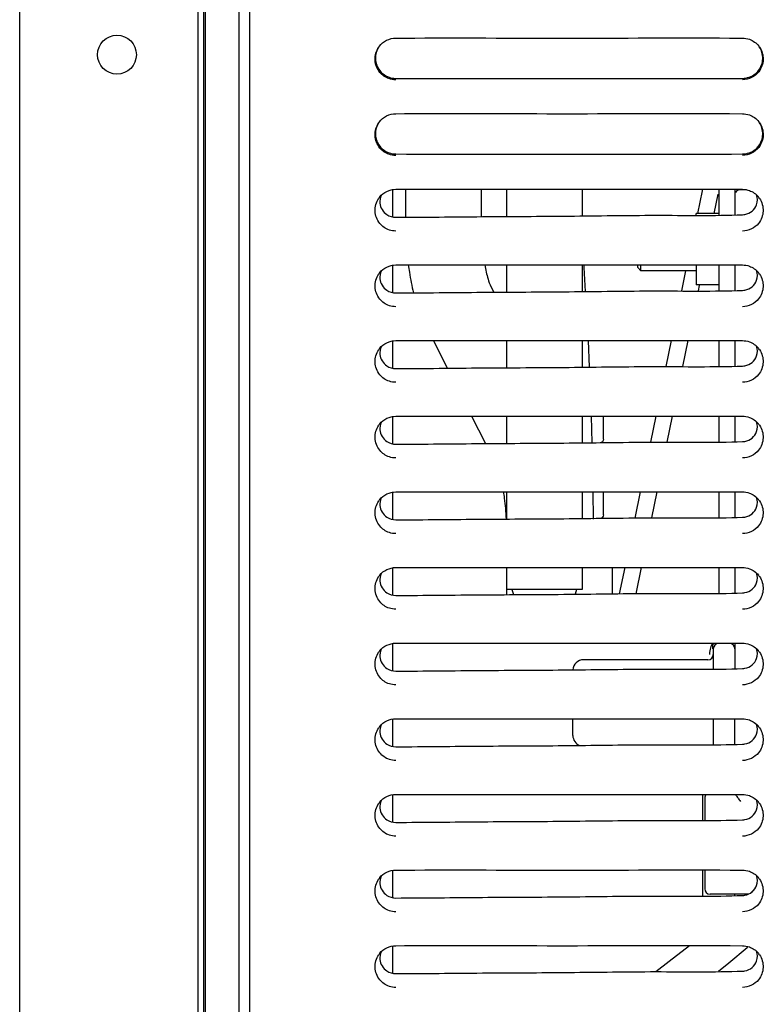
# Model space of a CAD drawing. Header units: millimetres. Extents: x 0 to 1500, y 0 to 1400.
# Tile 2 of 60: x 192 to 261, y 528 to 619. Entities that reach past the tile are written whole.
import ezdxf

# ---------------------------------------------------------------- set-up
doc = ezdxf.new("R2010")
doc.units = ezdxf.units.MM
doc.header["$LTSCALE"] = 91.259259
doc.layers.add('00_COMPONENTS', color=7, linetype='CONTINUOUS')

msp = doc.modelspace()

# ---------------------------------------------------------------- linework, layer by layer
at = {"layer": '00_COMPONENTS', "color": 7, "linetype": 'CONTINUOUS'}
for p, q in [((192.283, 471.581), (192.283, 996.083)), ((208.783, 996.083), (208.783, 480.083)), ((209.492, 479.473), (209.492, 996.083)), ((212.583, 459.583), (212.583, 996.083)), ((213.583, 459.083), (213.583, 996.083)), ((209.283, 723.083), (209.283, 479.683)), ((227.083, 617.623), (227.901, 617.625)), ((257.986, 617.626), (259.183, 617.623)), ((227.083, 610.623), (227.901, 610.625)), ((257.986, 610.626), (259.183, 610.623)), ((226.783, 603.622), (226.783, 601.035)), ((227.083, 603.623), (227.908, 603.625)), ((227.983, 603.625), (227.983, 601.042)), ((234.983, 603.622), (234.983, 601.096)), ((237.333, 603.623), (237.333, 601.112)), ((244.333, 603.624), (244.333, 601.156)), ((256.983, 603.627), (256.983, 601.255)), ((258.033, 603.626), (259.183, 603.623)), ((259.543, 603.583), (258.983, 603.583)), ((256.573, 601.383), (256.942, 603.18)), ((256.983, 601.383), (254.883, 601.383)), ((254.883, 601.241), (254.883, 601.382)), ((226.783, 596.622), (226.783, 594.035)), ((227.083, 596.623), (227.908, 596.625)), ((237.333, 596.623), (237.333, 594.112)), ((244.333, 596.624), (244.333, 594.156)), ((244.533, 596.374), (244.516, 596.623)), ((244.665, 594.158), (244.533, 596.374)), ((249.483, 596.383), (249.483, 596.621)), ((249.483, 596.383), (249.783, 596.083)), ((249.783, 596.083), (249.783, 596.621)), ((254.883, 596.083), (249.783, 596.083)), ((254.883, 596.625), (254.883, 594.784)), ((256.983, 596.627), (256.983, 594.255)), ((258.033, 596.626), (259.183, 596.623)), ((235.893, 594.616), (236.152, 594.104)), ((256.983, 594.783), (254.883, 594.783)), ((255.105, 594.242), (255.203, 594.717)), ((226.783, 589.622), (226.783, 587.035)), ((227.083, 589.623), (227.908, 589.625)), ((230.573, 589.623), (231.862, 587.073)), ((237.333, 589.623), (237.333, 587.112)), ((244.333, 589.624), (244.333, 587.156)), ((245.035, 587.161), (244.92, 589.623)), ((253.665, 587.232), (254.156, 589.624)), ((256.983, 589.627), (256.983, 587.255)), ((258.033, 589.626), (259.183, 589.623)), ((226.783, 582.622), (226.783, 580.035)), ((227.083, 582.623), (227.908, 582.625)), ((234.112, 582.622), (235.387, 580.099)), ((237.333, 582.623), (237.333, 580.112)), ((244.333, 582.624), (244.333, 580.156)), ((245.283, 580.163), (245.209, 582.623)), ((246.309, 580.487), (246.309, 582.623)), ((252.224, 580.221), (252.718, 582.622)), ((256.983, 582.627), (256.983, 580.255)), ((258.033, 582.626), (259.183, 582.623)), ((226.783, 575.622), (226.783, 573.035)), ((227.083, 575.623), (227.908, 575.625)), ((237.333, 575.623), (237.333, 573.112)), ((244.333, 575.624), (244.333, 573.156)), ((245.383, 573.083), (245.356, 575.623)), ((246.309, 573.487), (246.309, 575.623)), ((250.784, 573.209), (251.279, 575.621)), ((256.983, 575.627), (256.983, 573.255)), ((258.033, 575.626), (259.183, 575.623)), ((226.783, 568.622), (226.783, 566.035)), ((227.083, 568.623), (227.908, 568.625)), ((237.333, 568.623), (237.333, 566.112)), ((244.333, 568.624), (244.333, 566.583)), ((247.133, 568.622), (247.133, 566.178)), ((249.343, 566.197), (249.841, 568.621)), ((256.983, 568.627), (256.983, 566.255)), ((258.033, 568.626), (259.183, 568.623)), ((244.333, 566.583), (237.333, 566.583)), ((237.833, 566.583), (237.996, 566.116)), ((243.833, 566.583), (243.708, 566.152)), ((226.783, 561.622), (226.783, 559.035)), ((227.083, 561.623), (227.908, 561.625)), ((256.054, 561.614), (256.483, 561.583)), ((256.483, 561.583), (256.483, 561.627)), ((257.983, 561.583), (256.483, 561.583)), ((258.033, 561.626), (259.183, 561.623)), ((258.483, 561.624), (258.483, 559.265)), ((256.483, 561.083), (256.483, 559.252)), ((255.983, 560.083), (244.483, 560.083)), ((226.783, 554.622), (226.783, 552.035)), ((227.083, 554.623), (227.908, 554.625)), ((243.483, 553.083), (243.483, 554.624)), ((256.483, 554.627), (256.483, 552.252)), ((258.033, 554.626), (259.183, 554.623)), ((258.483, 552.265), (258.483, 554.624)), ((226.783, 547.622), (226.783, 545.035)), ((227.083, 547.623), (227.908, 547.625)), ((255.483, 547.463), (255.483, 545.245)), ((255.683, 547.283), (255.683, 545.246)), ((258.033, 547.626), (259.183, 547.623)), ((226.783, 540.622), (226.783, 538.035)), ((227.083, 540.623), (227.908, 540.625)), ((255.483, 540.626), (255.483, 538.245)), ((255.683, 540.626), (255.683, 538.883)), ((258.033, 540.626), (259.183, 540.623)), ((260.32, 538.88), (259.939, 538.509)), ((259.696, 538.383), (256.183, 538.383)), ((258.483, 538.265), (258.483, 538.383)), ((226.783, 533.622), (226.783, 531.035)), ((227.083, 533.623), (227.908, 533.625)), ((254.268, 533.624), (252.393, 532.15)), ((257.92, 532.029), (259.628, 533.469)), ((258.033, 533.626), (259.183, 533.623)), ((259.628, 533.469), (259.71, 533.542)), ((252.393, 532.15), (251.16, 531.212)), ((256.964, 531.255), (257.92, 532.029))]:
    msp.add_line(p, q, dxfattribs=at)
at = {"layer": '00_COMPONENTS', "color": 3, "linetype": 'CONTINUOUS'}
for p, q in [((255.041, 601.383), (255.473, 603.482)), ((255.483, 603.583), (255.483, 603.626)), ((258.483, 603.624), (258.483, 601.265)), ((253.572, 594.231), (253.952, 596.083)), ((258.483, 596.624), (258.483, 594.265)), ((252.131, 587.22), (252.625, 589.622)), ((258.483, 589.624), (258.483, 587.265)), ((250.69, 580.208), (251.186, 582.621)), ((258.483, 582.624), (258.483, 580.265)), ((249.25, 573.196), (249.748, 575.621)), ((258.483, 575.624), (258.483, 573.265)), ((247.809, 566.183), (248.31, 568.622)), ((258.483, 568.624), (258.483, 566.265))]:
    msp.add_line(p, q, dxfattribs=at)
at = {"layer": '00_COMPONENTS', "color": 7, "linetype": 'CONTINUOUS'}
msp.add_circle((201.283, 616.083), 1.8, dxfattribs=at)
for centre, radius, start, end in [((227.132, 615.696), 1.953, 143.06012, 146.20149), ((259.142, 615.701), 1.944, 33.81333, 37.16425), ((227.132, 608.696), 1.953, 143.06012, 146.20149), ((259.142, 608.701), 1.944, 33.81333, 37.16425), ((258.983, 603.083), 0.5, 90, 150), ((227.121, 601.703), 1.94, 141.13506, 146.1941), ((259.152, 601.704), 1.933, 33.90531, 39.19774), ((259.125, 602.805), 1.537, 272.13676, 280.69148), ((227.121, 594.703), 1.94, 141.13506, 146.1941), ((259.152, 594.704), 1.933, 33.90531, 39.19774), ((259.125, 595.805), 1.537, 272.13676, 280.69148), ((227.121, 587.703), 1.94, 141.13506, 146.1941), ((259.152, 587.704), 1.933, 33.90531, 39.19774), ((259.125, 588.805), 1.537, 272.13676, 280.69148), ((227.121, 580.703), 1.94, 141.13506, 146.1941), ((259.152, 580.704), 1.933, 33.90531, 39.19774), ((259.125, 581.805), 1.537, 272.13676, 280.69148), ((227.121, 573.703), 1.94, 141.13506, 146.1941), ((259.152, 573.704), 1.933, 33.90531, 39.19774), ((259.125, 574.805), 1.537, 272.13676, 280.69148), ((227.121, 566.703), 1.94, 141.13506, 146.1941), ((259.152, 566.704), 1.933, 33.90531, 39.19774), ((259.125, 567.805), 1.537, 272.13676, 280.69148), ((257.611, 561.189), 1.195, 160.75842, 163.71253), ((256.983, 561.083), 0.5, 90, 180), ((257.983, 561.083), 0.5, 0, 90), ((227.121, 559.703), 1.94, 141.13506, 146.1941), ((255.983, 560.583), 0.5, 270, 360), ((259.618, 560.355), 3.5, 175.77339, 176.22855), ((259.152, 559.704), 1.933, 33.90531, 39.19774), ((244.483, 559.083), 1, 90, 176.1123), ((259.125, 560.805), 1.537, 272.13676, 280.69148), ((227.121, 552.703), 1.94, 141.13506, 146.1941), ((259.152, 552.704), 1.933, 33.90531, 39.19774), ((244.483, 553.083), 1, 180, 248.27255), ((259.125, 553.805), 1.537, 272.13676, 280.69148), ((227.121, 545.703), 1.94, 141.13506, 146.1941), ((255.983, 547.463), 0.5, 160.86372, 180), ((256.183, 547.283), 0.5, 136.5458, 180), ((259.152, 545.704), 1.933, 33.90531, 39.19774), ((259.125, 546.805), 1.537, 272.13676, 280.69148), ((227.121, 538.703), 1.94, 141.13506, 146.1941), ((259.152, 538.704), 1.933, 33.90531, 39.19774), ((256.183, 538.883), 0.5, 180, 270), ((259.125, 539.805), 1.537, 272.13676, 280.69148), ((227.121, 531.703), 1.94, 141.13506, 146.1941), ((259.152, 531.704), 1.933, 33.90531, 39.19774), ((259.125, 532.805), 1.537, 272.13676, 280.69148)]:
    msp.add_arc(centre, radius, start, end, dxfattribs=at)
at = {"layer": '00_COMPONENTS', "color": 3, "linetype": 'CONTINUOUS'}
msp.add_arc((254.983, 603.583), 0.5, 348.38925, 360, dxfattribs=at)
at = {"layer": '00_COMPONENTS', "color": 7, "linetype": 'CONTINUOUS'}
for points in [[(225.571, 616.87), (225.909, 617.32), (226.52, 617.62), (227.083, 617.622)], [(259.183, 617.622), (259.397, 617.622), (259.614, 617.582), (259.816, 617.51)], [(259.816, 617.51), (260.156, 617.39), (260.473, 617.162), (260.691, 616.875)], [(226.454, 613.87), (226.137, 613.981), (225.839, 614.184), (225.625, 614.443)], [(260.691, 614.507), (260.353, 614.059), (259.744, 613.761), (259.183, 613.76)], [(227.083, 613.76), (226.87, 613.76), (226.655, 613.799), (226.454, 613.87)], [(225.571, 609.87), (225.909, 610.32), (226.52, 610.62), (227.083, 610.622)], [(259.183, 610.622), (259.397, 610.622), (259.614, 610.582), (259.816, 610.51)], [(259.816, 610.51), (260.156, 610.39), (260.473, 610.162), (260.691, 609.875)], [(226.454, 606.87), (226.137, 606.981), (225.839, 607.184), (225.625, 607.443)], [(260.691, 607.507), (260.353, 607.059), (259.744, 606.761), (259.183, 606.76)], [(227.083, 606.76), (226.87, 606.76), (226.655, 606.799), (226.454, 606.87)], [(225.61, 602.92), (225.952, 603.344), (226.539, 603.62), (227.083, 603.622)], [(259.183, 603.622), (259.398, 603.622), (259.615, 603.582), (259.817, 603.51)], [(259.817, 603.51), (260.137, 603.396), (260.436, 603.189), (260.65, 602.926)], [(225.727, 603.056), (225.636, 602.836), (225.599, 602.587), (225.622, 602.35)], [(225.622, 602.35), (225.662, 601.937), (225.916, 601.512), (226.261, 601.282)], [(260.484, 602.202), (260.582, 602.487), (260.582, 602.821), (260.485, 603.106)], [(226.261, 601.282), (226.499, 601.124), (226.797, 601.035), (227.083, 601.035)], [(226.497, 599.855), (226.154, 599.967), (225.83, 600.186), (225.604, 600.468)], [(227.083, 599.76), (226.885, 599.76), (226.685, 599.794), (226.497, 599.855)], [(260.666, 600.474), (260.326, 600.044), (259.732, 599.761), (259.183, 599.76)], [(225.727, 596.056), (225.636, 595.836), (225.599, 595.587), (225.622, 595.35)], [(225.61, 595.92), (225.952, 596.344), (226.539, 596.62), (227.083, 596.622)], [(259.183, 596.622), (259.398, 596.622), (259.615, 596.582), (259.817, 596.51)], [(259.817, 596.51), (260.137, 596.396), (260.436, 596.189), (260.65, 595.926)], [(260.484, 595.202), (260.582, 595.487), (260.582, 595.821), (260.485, 596.106)], [(225.622, 595.35), (225.662, 594.937), (225.916, 594.512), (226.261, 594.282)], [(226.261, 594.282), (226.499, 594.124), (226.797, 594.035), (227.083, 594.035)], [(226.497, 592.855), (226.154, 592.967), (225.83, 593.186), (225.604, 593.468)], [(260.666, 593.474), (260.326, 593.044), (259.732, 592.761), (259.183, 592.76)], [(227.083, 592.76), (226.885, 592.76), (226.685, 592.794), (226.497, 592.855)], [(225.61, 588.92), (225.952, 589.344), (226.539, 589.62), (227.083, 589.622)], [(259.183, 589.622), (259.398, 589.622), (259.615, 589.582), (259.817, 589.51)], [(225.727, 589.056), (225.636, 588.836), (225.599, 588.587), (225.622, 588.35)], [(259.817, 589.51), (260.137, 589.396), (260.436, 589.189), (260.65, 588.926)], [(260.484, 588.202), (260.582, 588.487), (260.582, 588.821), (260.485, 589.106)], [(225.622, 588.35), (225.662, 587.937), (225.916, 587.512), (226.261, 587.282)], [(226.261, 587.282), (226.499, 587.124), (226.797, 587.035), (227.083, 587.035)], [(226.497, 585.855), (226.154, 585.967), (225.83, 586.186), (225.604, 586.468)], [(260.666, 586.474), (260.326, 586.044), (259.732, 585.761), (259.183, 585.76)], [(227.083, 585.76), (226.885, 585.76), (226.685, 585.794), (226.497, 585.855)], [(225.61, 581.92), (225.952, 582.344), (226.539, 582.62), (227.083, 582.622)], [(259.183, 582.622), (259.398, 582.622), (259.615, 582.582), (259.817, 582.51)], [(259.817, 582.51), (260.137, 582.396), (260.436, 582.189), (260.65, 581.926)], [(225.727, 582.056), (225.636, 581.836), (225.599, 581.587), (225.622, 581.35)], [(260.484, 581.202), (260.582, 581.487), (260.582, 581.821), (260.485, 582.106)], [(225.622, 581.35), (225.662, 580.937), (225.916, 580.512), (226.261, 580.282)], [(226.261, 580.282), (226.499, 580.124), (226.797, 580.035), (227.083, 580.035)], [(226.497, 578.855), (226.154, 578.967), (225.83, 579.186), (225.604, 579.468)], [(227.083, 578.76), (226.885, 578.76), (226.685, 578.794), (226.497, 578.855)], [(260.666, 579.474), (260.326, 579.044), (259.732, 578.761), (259.183, 578.76)], [(225.727, 575.056), (225.636, 574.836), (225.599, 574.587), (225.622, 574.35)], [(225.61, 574.92), (225.952, 575.344), (226.539, 575.62), (227.083, 575.622)], [(259.183, 575.622), (259.398, 575.622), (259.615, 575.582), (259.817, 575.51)], [(259.817, 575.51), (260.137, 575.396), (260.436, 575.189), (260.65, 574.926)], [(260.484, 574.202), (260.582, 574.487), (260.582, 574.821), (260.485, 575.106)], [(225.622, 574.35), (225.662, 573.937), (225.916, 573.512), (226.261, 573.282)], [(226.261, 573.282), (226.499, 573.124), (226.797, 573.035), (227.083, 573.035)], [(226.497, 571.855), (226.154, 571.967), (225.83, 572.186), (225.604, 572.468)], [(260.666, 572.474), (260.326, 572.044), (259.732, 571.761), (259.183, 571.76)], [(227.083, 571.76), (226.885, 571.76), (226.685, 571.794), (226.497, 571.855)], [(225.61, 567.92), (225.952, 568.344), (226.539, 568.62), (227.083, 568.622)], [(259.183, 568.622), (259.398, 568.622), (259.615, 568.582), (259.817, 568.51)], [(225.727, 568.056), (225.636, 567.836), (225.599, 567.587), (225.622, 567.35)], [(259.817, 568.51), (260.137, 568.396), (260.436, 568.189), (260.65, 567.926)], [(260.484, 567.202), (260.582, 567.487), (260.582, 567.821), (260.485, 568.106)], [(225.622, 567.35), (225.662, 566.937), (225.916, 566.512), (226.261, 566.282)], [(226.261, 566.282), (226.499, 566.124), (226.797, 566.035), (227.083, 566.035)], [(226.497, 564.855), (226.154, 564.967), (225.83, 565.186), (225.604, 565.468)], [(260.666, 565.474), (260.326, 565.044), (259.732, 564.761), (259.183, 564.76)], [(227.083, 564.76), (226.885, 564.76), (226.685, 564.794), (226.497, 564.855)], [(225.61, 560.92), (225.952, 561.344), (226.539, 561.62), (227.083, 561.622)], [(256.483, 561.583), (256.456, 561.585), (256.428, 561.571), (256.407, 561.555)], [(256.422, 561.241), (256.422, 561.337), (256.437, 561.433), (256.464, 561.524)], [(259.183, 561.622), (259.398, 561.622), (259.615, 561.582), (259.817, 561.51)], [(259.817, 561.51), (260.137, 561.396), (260.436, 561.189), (260.65, 560.926)], [(225.727, 561.056), (225.636, 560.836), (225.599, 560.587), (225.622, 560.35)], [(256.438, 561.083), (256.427, 561.135), (256.422, 561.188), (256.422, 561.241)], [(260.484, 560.202), (260.582, 560.487), (260.582, 560.821), (260.485, 561.106)], [(225.622, 560.35), (225.662, 559.937), (225.916, 559.512), (226.261, 559.282)], [(226.261, 559.282), (226.499, 559.124), (226.797, 559.035), (227.083, 559.035)], [(226.497, 557.855), (226.154, 557.967), (225.83, 558.186), (225.604, 558.468)], [(227.083, 557.76), (226.885, 557.76), (226.685, 557.794), (226.497, 557.855)], [(260.666, 558.474), (260.326, 558.044), (259.732, 557.761), (259.183, 557.76)], [(225.727, 554.056), (225.636, 553.836), (225.599, 553.587), (225.622, 553.35)], [(225.61, 553.92), (225.952, 554.344), (226.539, 554.62), (227.083, 554.622)], [(259.183, 554.622), (259.398, 554.622), (259.615, 554.582), (259.817, 554.51)], [(259.817, 554.51), (260.137, 554.396), (260.436, 554.189), (260.65, 553.926)], [(260.484, 553.202), (260.582, 553.487), (260.582, 553.821), (260.485, 554.106)], [(225.622, 553.35), (225.662, 552.937), (225.916, 552.512), (226.261, 552.282)], [(226.261, 552.282), (226.499, 552.124), (226.797, 552.035), (227.083, 552.035)], [(226.497, 550.855), (226.154, 550.967), (225.83, 551.186), (225.604, 551.468)], [(260.666, 551.474), (260.326, 551.044), (259.732, 550.761), (259.183, 550.76)], [(227.083, 550.76), (226.885, 550.76), (226.685, 550.794), (226.497, 550.855)], [(225.727, 547.056), (225.636, 546.836), (225.599, 546.587), (225.622, 546.35)], [(225.61, 546.92), (225.952, 547.344), (226.539, 547.62), (227.083, 547.622)], [(258.77, 547.283), (258.837, 547.177), (258.91, 547.074), (258.983, 546.971)], [(259.183, 547.622), (259.398, 547.622), (259.615, 547.582), (259.817, 547.51)], [(259.817, 547.51), (260.137, 547.396), (260.436, 547.189), (260.65, 546.926)], [(260.484, 546.202), (260.582, 546.487), (260.582, 546.821), (260.485, 547.106)], [(225.622, 546.35), (225.662, 545.937), (225.916, 545.512), (226.261, 545.282)], [(226.261, 545.282), (226.499, 545.124), (226.797, 545.035), (227.083, 545.035)], [(226.497, 543.855), (226.154, 543.967), (225.83, 544.186), (225.604, 544.468)], [(260.666, 544.474), (260.326, 544.044), (259.732, 543.761), (259.183, 543.76)], [(227.083, 543.76), (226.885, 543.76), (226.685, 543.794), (226.497, 543.855)], [(225.61, 539.92), (225.952, 540.344), (226.539, 540.62), (227.083, 540.622)], [(259.183, 540.622), (259.398, 540.622), (259.615, 540.582), (259.817, 540.51)], [(259.817, 540.51), (260.137, 540.396), (260.436, 540.189), (260.65, 539.926)], [(225.727, 540.056), (225.636, 539.836), (225.599, 539.587), (225.622, 539.35)], [(260.484, 539.202), (260.582, 539.487), (260.582, 539.821), (260.485, 540.106)], [(225.622, 539.35), (225.662, 538.937), (225.916, 538.512), (226.261, 538.282)], [(226.261, 538.282), (226.499, 538.124), (226.797, 538.035), (227.083, 538.035)], [(226.497, 536.855), (226.154, 536.967), (225.83, 537.186), (225.604, 537.468)], [(227.083, 536.76), (226.885, 536.76), (226.685, 536.794), (226.497, 536.855)], [(260.666, 537.474), (260.326, 537.044), (259.732, 536.761), (259.183, 536.76)], [(225.61, 532.92), (225.952, 533.344), (226.539, 533.62), (227.083, 533.622)], [(259.183, 533.622), (259.398, 533.622), (259.615, 533.582), (259.817, 533.51)], [(259.817, 533.51), (260.137, 533.396), (260.436, 533.189), (260.65, 532.926)], [(260.484, 532.202), (260.582, 532.487), (260.582, 532.821), (260.485, 533.106)], [(225.727, 533.056), (225.636, 532.836), (225.599, 532.587), (225.622, 532.35)], [(225.622, 532.35), (225.662, 531.937), (225.916, 531.512), (226.261, 531.282)], [(226.261, 531.282), (226.499, 531.124), (226.797, 531.035), (227.083, 531.035)], [(226.497, 529.855), (226.154, 529.967), (225.83, 530.186), (225.604, 530.468)], [(260.666, 530.474), (260.326, 530.044), (259.732, 529.761), (259.183, 529.76)], [(227.083, 529.76), (226.885, 529.76), (226.685, 529.794), (226.497, 529.855)]]:
    msp.add_open_spline(points, degree=3, dxfattribs=at)
for points, knots in [([(227.901, 617.625), (232.919, 617.633), (242.947, 617.614), (252.976, 617.634), (257.986, 617.626)], [0, 0, 0, 0, 0.500392, 1, 1, 1, 1]), ([(225.625, 614.443), (225.362, 614.76), (225.026, 615.586), (225.28, 616.44), (225.509, 616.782)], [0, 0, 0, 0, 0.500126, 1, 1, 1, 1]), ([(225.534, 616.82), (225.318, 616.498), (225.073, 615.698), (225.371, 614.917), (225.609, 614.61)], [0, 0, 0, 0, 0.500122, 1, 1, 1, 1]), ([(260.668, 614.625), (260.9, 614.931), (261.191, 615.708), (260.946, 616.5), (260.731, 616.82)], [0, 0, 0, 0, 0.4999, 1, 1, 1, 1]), ([(260.757, 616.782), (260.979, 616.451), (261.232, 615.63), (260.932, 614.825), (260.691, 614.507)], [0, 0, 0, 0, 0.49993, 1, 1, 1, 1]), ([(225.609, 614.61), (225.697, 614.497), (226.089, 614.096), (226.669, 613.894), (227.083, 613.892)], [0, 0, 0, 0, 0.257437, 1, 1, 1, 1]), ([(259.183, 613.892), (259.601, 613.894), (260.187, 614.101), (260.58, 614.509), (260.668, 614.625)], [0, 0, 0, 0, 0.742427, 1, 1, 1, 1]), ([(227.083, 613.892), (232.433, 613.867), (243.133, 613.914), (253.833, 613.867), (259.183, 613.892)], [0, 0, 0, 0, 0.499992, 1, 1, 1, 1]), ([(227.901, 610.625), (232.919, 610.633), (242.947, 610.614), (252.976, 610.634), (257.986, 610.626)], [0, 0, 0, 0, 0.500392, 1, 1, 1, 1]), ([(225.625, 607.443), (225.362, 607.76), (225.026, 608.586), (225.28, 609.44), (225.509, 609.782)], [0, 0, 0, 0, 0.500126, 1, 1, 1, 1]), ([(225.534, 609.82), (225.318, 609.498), (225.073, 608.698), (225.371, 607.917), (225.609, 607.61)], [0, 0, 0, 0, 0.500122, 1, 1, 1, 1]), ([(260.668, 607.625), (260.9, 607.931), (261.191, 608.708), (260.946, 609.5), (260.731, 609.82)], [0, 0, 0, 0, 0.4999, 1, 1, 1, 1]), ([(260.757, 609.782), (260.979, 609.451), (261.232, 608.63), (260.932, 607.825), (260.691, 607.507)], [0, 0, 0, 0, 0.49993, 1, 1, 1, 1]), ([(225.609, 607.61), (225.697, 607.497), (226.089, 607.096), (226.669, 606.894), (227.083, 606.892)], [0, 0, 0, 0, 0.257437, 1, 1, 1, 1]), ([(227.083, 606.892), (232.433, 606.867), (243.133, 606.914), (253.833, 606.867), (259.183, 606.892)], [0, 0, 0, 0, 0.499992, 1, 1, 1, 1]), ([(259.183, 606.892), (259.601, 606.894), (260.187, 607.101), (260.58, 607.509), (260.668, 607.625)], [0, 0, 0, 0, 0.742427, 1, 1, 1, 1]), ([(227.908, 603.625), (232.932, 603.633), (242.973, 603.614), (253.015, 603.634), (258.033, 603.626)], [0, 0, 0, 0, 0.50034, 1, 1, 1, 1]), ([(225.604, 600.468), (225.35, 600.786), (225.029, 601.604), (225.283, 602.445), (225.509, 602.782)], [0, 0, 0, 0, 0.500172, 1, 1, 1, 1]), ([(260.756, 602.783), (260.983, 602.446), (261.235, 601.608), (260.918, 600.792), (260.666, 600.474)], [0, 0, 0, 0, 0.500166, 1, 1, 1, 1]), ([(259.411, 601.295), (259.649, 601.34), (260.115, 601.549), (260.405, 601.973), (260.484, 602.202)], [0, 0, 0, 0, 0.500938, 1, 1, 1, 1]), ([(227.083, 601.035), (229.758, 601.04), (235.108, 601.111), (243.133, 601.124), (251.157, 601.268), (256.51, 601.17), (259.183, 601.269)], [0, 0, 0, 0, 0.249999, 0.500001, 0.749997, 1, 1, 1, 1]), ([(227.908, 596.625), (232.932, 596.633), (242.973, 596.614), (253.015, 596.634), (258.033, 596.626)], [0, 0, 0, 0, 0.50034, 1, 1, 1, 1]), ([(228.252, 596.623), (228.282, 596.396), (228.405, 595.531), (228.571, 594.672), (228.726, 594.045)], [0, 0, 0, 0, 0.261535, 1, 1, 1, 1]), ([(235.333, 596.62), (235.411, 596.183), (235.563, 595.505), (235.78, 594.84), (235.893, 594.616)], [0, 0, 0, 0, 0.638508, 1, 1, 1, 1]), ([(225.604, 593.468), (225.35, 593.786), (225.029, 594.604), (225.283, 595.445), (225.509, 595.782)], [0, 0, 0, 0, 0.500172, 1, 1, 1, 1]), ([(259.411, 594.295), (259.649, 594.34), (260.115, 594.549), (260.405, 594.973), (260.484, 595.202)], [0, 0, 0, 0, 0.500938, 1, 1, 1, 1]), ([(260.756, 595.783), (260.983, 595.446), (261.235, 594.608), (260.918, 593.792), (260.666, 593.474)], [0, 0, 0, 0, 0.500166, 1, 1, 1, 1]), ([(227.083, 594.035), (229.758, 594.04), (235.108, 594.111), (243.133, 594.124), (251.157, 594.268), (256.51, 594.17), (259.183, 594.269)], [0, 0, 0, 0, 0.249999, 0.500001, 0.749997, 1, 1, 1, 1]), ([(227.908, 589.625), (232.932, 589.633), (242.973, 589.614), (253.015, 589.634), (258.033, 589.626)], [0, 0, 0, 0, 0.50034, 1, 1, 1, 1]), ([(225.604, 586.468), (225.35, 586.786), (225.029, 587.604), (225.283, 588.445), (225.509, 588.782)], [0, 0, 0, 0, 0.500172, 1, 1, 1, 1]), ([(260.756, 588.783), (260.983, 588.446), (261.235, 587.608), (260.918, 586.792), (260.666, 586.474)], [0, 0, 0, 0, 0.500166, 1, 1, 1, 1]), ([(259.411, 587.295), (259.649, 587.34), (260.115, 587.549), (260.405, 587.973), (260.484, 588.202)], [0, 0, 0, 0, 0.500938, 1, 1, 1, 1]), ([(227.083, 587.035), (229.758, 587.04), (235.108, 587.111), (243.133, 587.124), (251.157, 587.268), (256.51, 587.17), (259.183, 587.269)], [0, 0, 0, 0, 0.249999, 0.500001, 0.749997, 1, 1, 1, 1]), ([(227.908, 582.625), (232.932, 582.633), (242.973, 582.614), (253.015, 582.634), (258.033, 582.626)], [0, 0, 0, 0, 0.50034, 1, 1, 1, 1]), ([(225.604, 579.468), (225.35, 579.786), (225.029, 580.604), (225.283, 581.445), (225.509, 581.782)], [0, 0, 0, 0, 0.500172, 1, 1, 1, 1]), ([(260.756, 581.783), (260.983, 581.446), (261.235, 580.608), (260.918, 579.792), (260.666, 579.474)], [0, 0, 0, 0, 0.500166, 1, 1, 1, 1]), ([(246.309, 580.487), (246.309, 580.409), (246.256, 580.247), (246.096, 580.172), (246.019, 580.171)], [0, 0, 0, 0, 0.501723, 1, 1, 1, 1]), ([(259.411, 580.295), (259.649, 580.34), (260.115, 580.549), (260.405, 580.973), (260.484, 581.202)], [0, 0, 0, 0, 0.500938, 1, 1, 1, 1]), ([(227.083, 580.035), (229.758, 580.04), (235.108, 580.111), (243.133, 580.124), (251.157, 580.268), (256.51, 580.17), (259.183, 580.269)], [0, 0, 0, 0, 0.249999, 0.500001, 0.749997, 1, 1, 1, 1]), ([(227.908, 575.625), (232.932, 575.633), (242.973, 575.614), (253.015, 575.634), (258.033, 575.626)], [0, 0, 0, 0, 0.50034, 1, 1, 1, 1]), ([(237.053, 575.626), (237.083, 575.431), (237.199, 574.597), (237.268, 573.756), (237.299, 573.113)], [0, 0, 0, 0, 0.234567, 1, 1, 1, 1]), ([(225.604, 572.468), (225.35, 572.786), (225.029, 573.604), (225.283, 574.445), (225.509, 574.782)], [0, 0, 0, 0, 0.500172, 1, 1, 1, 1]), ([(259.411, 573.295), (259.649, 573.34), (260.115, 573.549), (260.405, 573.973), (260.484, 574.202)], [0, 0, 0, 0, 0.500938, 1, 1, 1, 1]), ([(260.756, 574.783), (260.983, 574.446), (261.235, 573.608), (260.918, 572.792), (260.666, 572.474)], [0, 0, 0, 0, 0.500166, 1, 1, 1, 1]), ([(227.083, 573.035), (229.758, 573.04), (235.108, 573.111), (243.133, 573.124), (251.157, 573.268), (256.51, 573.17), (259.183, 573.269)], [0, 0, 0, 0, 0.249999, 0.500001, 0.749997, 1, 1, 1, 1]), ([(246.309, 573.487), (246.309, 573.409), (246.256, 573.247), (246.096, 573.172), (246.019, 573.171)], [0, 0, 0, 0, 0.501721, 1, 1, 1, 1]), ([(227.908, 568.625), (232.932, 568.633), (242.973, 568.614), (253.015, 568.634), (258.033, 568.626)], [0, 0, 0, 0, 0.50034, 1, 1, 1, 1]), ([(225.604, 565.468), (225.35, 565.786), (225.029, 566.604), (225.283, 567.445), (225.509, 567.782)], [0, 0, 0, 0, 0.500172, 1, 1, 1, 1]), ([(260.756, 567.783), (260.983, 567.446), (261.235, 566.608), (260.918, 565.792), (260.666, 565.474)], [0, 0, 0, 0, 0.500166, 1, 1, 1, 1]), ([(259.411, 566.295), (259.649, 566.34), (260.115, 566.549), (260.405, 566.973), (260.484, 567.202)], [0, 0, 0, 0, 0.500938, 1, 1, 1, 1]), ([(227.083, 566.035), (229.758, 566.04), (235.108, 566.111), (243.133, 566.124), (251.157, 566.268), (256.51, 566.17), (259.183, 566.269)], [0, 0, 0, 0, 0.249999, 0.500001, 0.749997, 1, 1, 1, 1]), ([(227.908, 561.625), (232.932, 561.633), (242.973, 561.614), (253.015, 561.634), (258.033, 561.626)], [0, 0, 0, 0, 0.50034, 1, 1, 1, 1]), ([(256.407, 561.555), (256.366, 561.521), (256.294, 561.404), (256.184, 561.092), (256.142, 560.812), (256.128, 560.613)], [0, 0, 0, 0, 0.158735, 0.400809, 1, 1, 1, 1]), ([(225.604, 558.468), (225.35, 558.786), (225.029, 559.604), (225.283, 560.445), (225.509, 560.782)], [0, 0, 0, 0, 0.500172, 1, 1, 1, 1]), ([(260.756, 560.783), (260.983, 560.446), (261.235, 559.608), (260.918, 558.792), (260.666, 558.474)], [0, 0, 0, 0, 0.500166, 1, 1, 1, 1]), ([(259.411, 559.295), (259.649, 559.34), (260.115, 559.549), (260.405, 559.973), (260.484, 560.202)], [0, 0, 0, 0, 0.500938, 1, 1, 1, 1]), ([(227.083, 559.035), (229.758, 559.04), (235.108, 559.111), (243.133, 559.124), (251.157, 559.268), (256.51, 559.17), (259.183, 559.269)], [0, 0, 0, 0, 0.249999, 0.500001, 0.749997, 1, 1, 1, 1]), ([(227.908, 554.625), (232.932, 554.633), (242.973, 554.614), (253.015, 554.634), (258.033, 554.626)], [0, 0, 0, 0, 0.50034, 1, 1, 1, 1]), ([(225.604, 551.468), (225.35, 551.786), (225.029, 552.604), (225.283, 553.445), (225.509, 553.782)], [0, 0, 0, 0, 0.500172, 1, 1, 1, 1]), ([(259.411, 552.295), (259.649, 552.34), (260.115, 552.549), (260.405, 552.973), (260.484, 553.202)], [0, 0, 0, 0, 0.500938, 1, 1, 1, 1]), ([(260.756, 553.783), (260.983, 553.446), (261.235, 552.608), (260.918, 551.792), (260.666, 551.474)], [0, 0, 0, 0, 0.500166, 1, 1, 1, 1]), ([(227.083, 552.035), (229.758, 552.04), (235.108, 552.111), (243.133, 552.124), (251.157, 552.268), (256.51, 552.17), (259.183, 552.269)], [0, 0, 0, 0, 0.249999, 0.500001, 0.749997, 1, 1, 1, 1]), ([(225.604, 544.468), (225.35, 544.786), (225.029, 545.604), (225.283, 546.445), (225.509, 546.782)], [0, 0, 0, 0, 0.500172, 1, 1, 1, 1]), ([(227.908, 547.625), (232.932, 547.633), (242.973, 547.614), (253.015, 547.634), (258.033, 547.626)], [0, 0, 0, 0, 0.50034, 1, 1, 1, 1]), ([(258.521, 547.624), (258.536, 547.597), (258.611, 547.477), (258.712, 547.375), (258.77, 547.283)], [0, 0, 0, 0, 0.224521, 1, 1, 1, 1]), ([(260.756, 546.783), (260.983, 546.446), (261.235, 545.608), (260.918, 544.792), (260.666, 544.474)], [0, 0, 0, 0, 0.500166, 1, 1, 1, 1]), ([(259.411, 545.295), (259.649, 545.34), (260.115, 545.549), (260.405, 545.973), (260.484, 546.202)], [0, 0, 0, 0, 0.500938, 1, 1, 1, 1]), ([(227.083, 545.035), (229.758, 545.04), (235.108, 545.111), (243.133, 545.124), (251.157, 545.268), (256.51, 545.17), (259.183, 545.269)], [0, 0, 0, 0, 0.249999, 0.500001, 0.749997, 1, 1, 1, 1]), ([(227.908, 540.625), (232.932, 540.633), (242.973, 540.614), (253.015, 540.634), (258.033, 540.626)], [0, 0, 0, 0, 0.50034, 1, 1, 1, 1]), ([(225.604, 537.468), (225.35, 537.786), (225.029, 538.604), (225.283, 539.445), (225.509, 539.782)], [0, 0, 0, 0, 0.500172, 1, 1, 1, 1]), ([(260.756, 539.783), (260.983, 539.446), (261.235, 538.608), (260.918, 537.792), (260.666, 537.474)], [0, 0, 0, 0, 0.500166, 1, 1, 1, 1]), ([(259.411, 538.295), (259.649, 538.34), (260.115, 538.549), (260.405, 538.973), (260.484, 539.202)], [0, 0, 0, 0, 0.500938, 1, 1, 1, 1]), ([(227.083, 538.035), (229.758, 538.04), (235.108, 538.111), (243.133, 538.124), (251.157, 538.268), (256.51, 538.17), (259.183, 538.269)], [0, 0, 0, 0, 0.249999, 0.500001, 0.749997, 1, 1, 1, 1]), ([(227.908, 533.625), (232.932, 533.633), (242.973, 533.614), (253.015, 533.634), (258.033, 533.626)], [0, 0, 0, 0, 0.50034, 1, 1, 1, 1]), ([(225.604, 530.468), (225.35, 530.786), (225.029, 531.604), (225.283, 532.445), (225.509, 532.782)], [0, 0, 0, 0, 0.500172, 1, 1, 1, 1]), ([(259.411, 531.295), (259.649, 531.34), (260.115, 531.549), (260.405, 531.973), (260.484, 532.202)], [0, 0, 0, 0, 0.500938, 1, 1, 1, 1]), ([(260.756, 532.783), (260.983, 532.446), (261.235, 531.608), (260.918, 530.792), (260.666, 530.474)], [0, 0, 0, 0, 0.500166, 1, 1, 1, 1]), ([(227.083, 531.035), (229.758, 531.04), (235.108, 531.111), (243.133, 531.124), (251.157, 531.268), (256.51, 531.17), (259.183, 531.269)], [0, 0, 0, 0, 0.249999, 0.500001, 0.749997, 1, 1, 1, 1])]:
    msp.add_open_spline(points, degree=3, knots=knots, dxfattribs=at)

doc.saveas('drawing.dxf')
